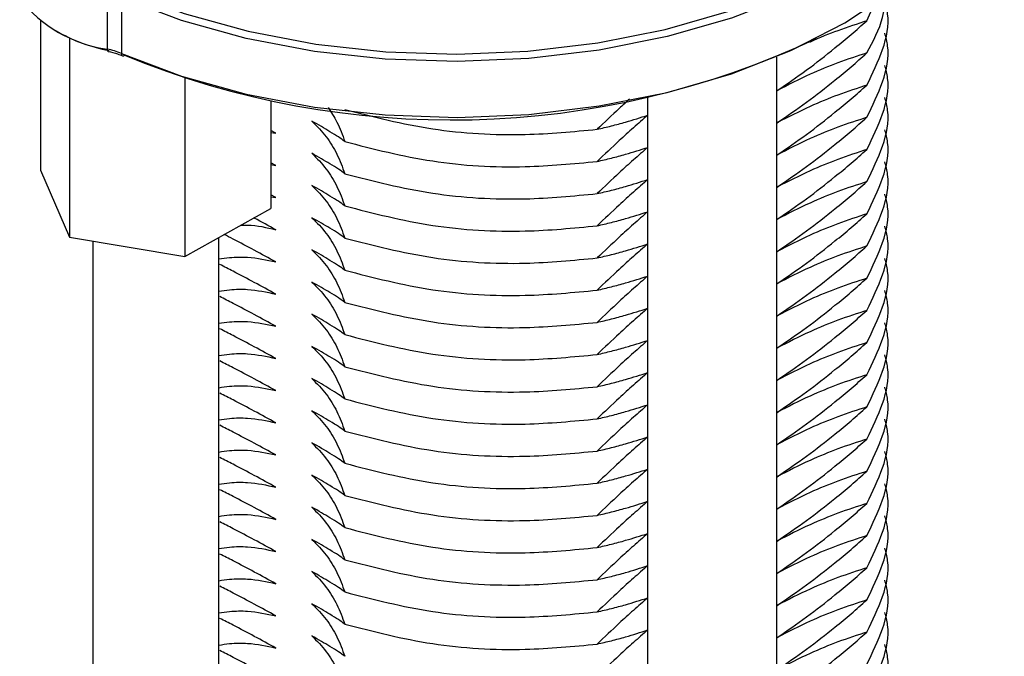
# Model space of a CAD drawing. Header units: millimetres. Extents: x 5 to 273, y 7 to 200.
# Tile 30 of 34: x 208.17 to 215.67, y 120.34 to 125.19. Entities that reach past the tile are written whole.
import ezdxf

# ---------------------------------------------------------------- set-up
doc = ezdxf.new("R2010")
doc.units = ezdxf.units.MM

msp = doc.modelspace()

# ---------------------------------------------------------------- linework, layer by layer
at = {"color": 7, "linetype": 'Continuous', "lineweight": 25}
for p, q in [((208.8414, 124.9625), (208.8414, 125.3871)), ((208.9479, 125.3541), (208.9479, 124.9295)), ((214.6266, 125.178), (214.689, 125.3205)), ((208.3332, 125.1773), (208.3332, 124.0406)), ((208.5534, 125.0478), (208.5534, 123.5295)), ((213.9407, 117.4565), (213.9407, 124.9012)), ((209.4301, 124.7424), (209.4301, 123.3841)), ((210.0867, 124.5701), (210.0867, 123.7497)), ((212.9575, 117.0443), (212.9575, 124.5911)), ((210.1243, 124.3215), (210.0867, 124.3419)), ((210.0867, 124.3278), (210.1243, 124.3215)), ((208.3332, 124.0406), (208.5534, 123.5295)), ((210.1243, 124.0766), (210.0867, 124.097)), ((210.0867, 124.0828), (210.1243, 124.0766)), ((210.1243, 123.8316), (210.0867, 123.852)), ((210.0867, 123.8379), (210.1243, 123.8316)), ((209.4301, 123.3841), (210.0867, 123.7497)), ((208.5534, 123.5295), (209.4301, 123.3841)), ((209.6899, 118.065), (209.6899, 123.5288)), ((208.7299, 123.5002), (208.7299, 118.065))]:
    msp.add_line(p, q, dxfattribs=at)
at = {"color": 7, "linetype": 'Continuous', "lineweight": 25, "flags": 128}
for points in [[(215.6541, 127.5196), (215.6727, 127.2978), (215.6383, 126.9822), (215.5332, 126.672), (215.359, 126.3723), (215.1187, 126.0882), (214.8164, 125.8245), (214.4573, 125.5858), (214.0475, 125.3762), (213.5938, 125.199), (213.1041, 125.0575), (212.5867, 124.954), (212.0503, 124.8902), (211.5042, 124.8672), (210.9574, 124.8854), (210.4195, 124.9446), (209.8994, 125.0436), (209.4061, 125.1809), (208.9479, 125.3541)], [(208.9719, 125.4052), (209.4258, 125.2337), (209.9144, 125.0977), (210.4295, 124.9996), (210.9623, 124.941), (211.5039, 124.9229), (212.0448, 124.9457), (212.5761, 125.0089), (213.0886, 125.1114), (213.5736, 125.2516), (214.0229, 125.4271), (214.4289, 125.6348), (214.7846, 125.8712), (215.084, 126.1323), (215.322, 126.4137), (215.4945, 126.7106), (215.5986, 127.0179), (215.6327, 127.3304), (215.6231, 127.4872)], [(208.9479, 124.9295), (209.4061, 124.7563), (209.8994, 124.619), (210.4195, 124.52), (210.9574, 124.4608), (211.5042, 124.4426), (212.0503, 124.4656), (212.5867, 124.5294), (213.1041, 124.6329), (213.5938, 124.7744), (214.0475, 124.9516), (214.4573, 125.1612), (214.8164, 125.3999), (215.1187, 125.6636), (215.359, 125.9477), (215.5332, 126.2474), (215.6383, 126.5576), (215.6727, 126.8671)]]:
    msp.add_lwpolyline(points, dxfattribs=at)
at = {"color": 8, "linetype": 'Continuous', "lineweight": 25, "flags": 128}
msp.add_lwpolyline([(208.8467, 124.9451), (208.8454, 124.9458), (208.8437, 124.9481), (208.8425, 124.9517), (208.8417, 124.9566), (208.8414, 124.9625)], dxfattribs=at)
at = {"color": 7, "linetype": 'Continuous', "lineweight": 25}
for centre, radius, start, end in [((208.9758, 125.9665), 1.0129, 217.62489, 262.38048), ((209.0904, 126.2085), 1.2787, 239.76137, 259.38673), ((211.4626, 130.9672), 6.5443, 247.63073, 295.12884), ((208.7351, 124.4318), 0.5413, 66.84855, 78.66917), ((208.9606, 124.9266), 0.016, 253.23859, 314.97373)]:
    msp.add_arc(centre, radius, start, end, dxfattribs=at)
at = {"color": 8, "linetype": 'Continuous', "lineweight": 25}
msp.add_arc((208.9653, 124.9263), 0.0177, 169.66937, 238.14557, dxfattribs=at)
at = {"color": 7, "linetype": 'Continuous', "lineweight": 25}
for points, knots in [([(214.6266, 124.933), (214.6742, 125.0225), (214.7522, 125.1694), (214.7655, 125.3224), (214.7707, 125.3822)], [0, 0, 0, 0, 0.609509, 1, 1, 1, 1]), ([(214.6266, 124.688), (214.67, 124.7776), (214.756, 124.955), (214.8037, 125.1736), (214.7714, 125.2961), (214.763, 125.328)], [0, 0, 0, 0, 0.4296478, 0.8511836, 1, 1, 1, 1]), ([(213.9422, 124.6463), (214.0171, 124.6974), (214.165, 124.7983), (214.3523, 124.9452), (214.5054, 125.072), (214.5861, 125.1426), (214.6266, 125.178)], [0, 0, 0, 0, 0.324275, 0.640202, 0.820022, 1, 1, 1, 1]), ([(214.6266, 125.178), (214.5531, 125.1535), (214.4097, 125.1058), (214.2643, 125.0502), (214.1927, 125.0149), (214.1923, 125.0147)], [0, 0, 0, 0, 0.511178, 0.997141, 1, 1, 1, 1]), ([(214.6266, 124.4431), (214.67, 124.5326), (214.756, 124.71), (214.8037, 124.9287), (214.7714, 125.0511), (214.763, 125.0831)], [0, 0, 0, 0, 0.429648, 0.851184, 1, 1, 1, 1]), ([(208.8468, 124.9451), (208.8718, 124.9392), (208.9105, 124.93), (208.9441, 124.9162), (208.956, 124.9113)], [0, 0, 0, 0, 0.644644, 1, 1, 1, 1]), ([(214.6266, 124.933), (214.5531, 124.9089), (214.4098, 124.862), (214.1814, 124.7687), (214.0261, 124.6893), (213.9422, 124.6463)], [0, 0, 0, 0, 0.325926, 0.635775, 1, 1, 1, 1]), ([(213.9422, 124.4014), (214.0171, 124.4525), (214.165, 124.5534), (214.3523, 124.7002), (214.5054, 124.8271), (214.5861, 124.8977), (214.6266, 124.933)], [0, 0, 0, 0, 0.324275, 0.640202, 0.820022, 1, 1, 1, 1]), ([(214.6266, 124.1981), (214.67, 124.2877), (214.756, 124.4651), (214.8037, 124.6837), (214.7714, 124.8062), (214.763, 124.8381)], [0, 0, 0, 0, 0.429648, 0.851184, 1, 1, 1, 1]), ([(214.6266, 124.688), (214.5531, 124.664), (214.4098, 124.6171), (214.1814, 124.5238), (214.0261, 124.4443), (213.9422, 124.4014)], [0, 0, 0, 0, 0.325926, 0.635775, 1, 1, 1, 1]), ([(213.9422, 124.1564), (214.0171, 124.2075), (214.165, 124.3084), (214.3523, 124.4553), (214.5054, 124.5821), (214.5861, 124.6527), (214.6266, 124.688)], [0, 0, 0, 0, 0.324275, 0.640202, 0.820022, 1, 1, 1, 1]), ([(212.8187, 124.5817), (212.7923, 124.558), (212.7094, 124.4832), (212.6275, 124.405), (212.5716, 124.3516)], [0, 0, 0, 0, 0.3176609, 1, 1, 1, 1]), ([(214.6266, 123.9532), (214.67, 124.0427), (214.756, 124.2201), (214.8037, 124.4388), (214.7714, 124.5612), (214.763, 124.5931)], [0, 0, 0, 0, 0.4296478, 0.8511836, 1, 1, 1, 1]), ([(210.5217, 124.5172), (210.5456, 124.4814), (210.5984, 124.4019), (210.6315, 124.3094), (210.6497, 124.2586)], [0, 0, 0, 0, 0.450913, 1, 1, 1, 1]), ([(210.6497, 124.5036), (210.8685, 124.4471), (211.3023, 124.3352), (211.9727, 124.2949), (212.3897, 124.3344), (212.5716, 124.3516)], [0, 0, 0, 0, 0.364556, 0.722843, 1, 1, 1, 1]), ([(210.6497, 124.2586), (210.6344, 124.2698), (210.6038, 124.2922), (210.5266, 124.3406), (210.4478, 124.3857), (210.399, 124.4137)], [0, 0, 0, 0, 0.275242, 0.55056, 1, 1, 1, 1]), ([(210.399, 124.4137), (210.4372, 124.3752), (210.5109, 124.3009), (210.594, 124.1636), (210.631, 124.064), (210.6497, 124.0137)], [0, 0, 0, 0, 0.3469589, 0.6701986, 1, 1, 1, 1]), ([(212.9572, 124.459), (212.9208, 124.4273), (212.8479, 124.364), (212.7192, 124.2471), (212.6275, 124.1599), (212.5716, 124.1067)], [0, 0, 0, 0, 0.2805333, 0.5610619, 1, 1, 1, 1]), ([(212.5716, 124.3516), (212.6076, 124.3601), (212.6796, 124.3769), (212.8079, 124.4112), (212.9009, 124.441), (212.9572, 124.459)], [0, 0, 0, 0, 0.282862, 0.565729, 1, 1, 1, 1]), ([(214.6266, 124.4431), (214.5531, 124.419), (214.4098, 124.3721), (214.1814, 124.2788), (214.0261, 124.1994), (213.9422, 124.1564)], [0, 0, 0, 0, 0.325926, 0.635775, 1, 1, 1, 1]), ([(213.9422, 123.9115), (214.0171, 123.9626), (214.165, 124.0635), (214.3523, 124.2103), (214.5054, 124.3371), (214.5861, 124.4078), (214.6266, 124.4431)], [0, 0, 0, 0, 0.324275, 0.640202, 0.820022, 1, 1, 1, 1]), ([(214.6266, 123.7082), (214.67, 123.7977), (214.756, 123.9751), (214.8037, 124.1938), (214.7714, 124.3162), (214.763, 124.3482)], [0, 0, 0, 0, 0.429648, 0.851184, 1, 1, 1, 1]), ([(210.6497, 124.2586), (210.8685, 124.2022), (211.3023, 124.0902), (211.9727, 124.05), (212.3897, 124.0895), (212.5716, 124.1067)], [0, 0, 0, 0, 0.364556, 0.722843, 1, 1, 1, 1]), ([(212.9572, 124.2141), (212.9208, 124.1824), (212.8479, 124.119), (212.7192, 124.0022), (212.6275, 123.9149), (212.5716, 123.8617)], [0, 0, 0, 0, 0.280533, 0.561062, 1, 1, 1, 1]), ([(212.5716, 124.1067), (212.6076, 124.1151), (212.6796, 124.1319), (212.8079, 124.1662), (212.9009, 124.196), (212.9572, 124.2141)], [0, 0, 0, 0, 0.282862, 0.565729, 1, 1, 1, 1]), ([(214.6266, 124.1981), (214.5531, 124.1741), (214.4098, 124.1271), (214.1814, 124.0339), (214.0261, 123.9544), (213.9422, 123.9115)], [0, 0, 0, 0, 0.325926, 0.635775, 1, 1, 1, 1]), ([(213.9422, 123.6665), (214.0171, 123.7176), (214.165, 123.8185), (214.3523, 123.9653), (214.5054, 124.0922), (214.5861, 124.1628), (214.6266, 124.1981)], [0, 0, 0, 0, 0.324275, 0.640202, 0.820022, 1, 1, 1, 1]), ([(210.6497, 124.0137), (210.6344, 124.0248), (210.6038, 124.0472), (210.5266, 124.0956), (210.4478, 124.1408), (210.399, 124.1688)], [0, 0, 0, 0, 0.275242, 0.55056, 1, 1, 1, 1]), ([(210.399, 124.1688), (210.4372, 124.1303), (210.5109, 124.056), (210.594, 123.9187), (210.631, 123.819), (210.6497, 123.7687)], [0, 0, 0, 0, 0.346959, 0.670199, 1, 1, 1, 1]), ([(214.6266, 123.4632), (214.67, 123.5528), (214.756, 123.7302), (214.8037, 123.9488), (214.7714, 124.0713), (214.763, 124.1032)], [0, 0, 0, 0, 0.4296478, 0.8511836, 1, 1, 1, 1]), ([(210.6497, 124.0137), (210.8685, 123.9572), (211.3023, 123.8453), (211.9727, 123.805), (212.3897, 123.8445), (212.5716, 123.8617)], [0, 0, 0, 0, 0.364556, 0.722843, 1, 1, 1, 1]), ([(212.9572, 123.9691), (212.9208, 123.9374), (212.8479, 123.8741), (212.7192, 123.7572), (212.6275, 123.67), (212.5716, 123.6168)], [0, 0, 0, 0, 0.280533, 0.561062, 1, 1, 1, 1]), ([(212.5716, 123.8617), (212.6076, 123.8701), (212.6796, 123.887), (212.8079, 123.9212), (212.9009, 123.951), (212.9572, 123.9691)], [0, 0, 0, 0, 0.282862, 0.565729, 1, 1, 1, 1]), ([(210.6497, 123.7687), (210.6344, 123.7799), (210.6038, 123.8023), (210.5266, 123.8507), (210.4478, 123.8958), (210.399, 123.9238)], [0, 0, 0, 0, 0.275242, 0.55056, 1, 1, 1, 1]), ([(210.399, 123.9238), (210.4372, 123.8853), (210.5109, 123.811), (210.594, 123.6737), (210.631, 123.5741), (210.6497, 123.5237)], [0, 0, 0, 0, 0.346959, 0.670199, 1, 1, 1, 1]), ([(214.6266, 123.9532), (214.5531, 123.9291), (214.4098, 123.8822), (214.1814, 123.7889), (214.0261, 123.7094), (213.9422, 123.6665)], [0, 0, 0, 0, 0.325926, 0.635775, 1, 1, 1, 1]), ([(213.9422, 123.4215), (214.0171, 123.4726), (214.165, 123.5735), (214.3523, 123.7204), (214.5054, 123.8472), (214.5861, 123.9178), (214.6266, 123.9532)], [0, 0, 0, 0, 0.324275, 0.640202, 0.820022, 1, 1, 1, 1]), ([(214.6266, 123.2183), (214.67, 123.3078), (214.756, 123.4852), (214.8037, 123.7039), (214.7714, 123.8263), (214.763, 123.8582)], [0, 0, 0, 0, 0.429648, 0.851184, 1, 1, 1, 1]), ([(210.6497, 123.7687), (210.8685, 123.7122), (211.3023, 123.6003), (211.9727, 123.5601), (212.3897, 123.5995), (212.5716, 123.6168)], [0, 0, 0, 0, 0.364556, 0.722843, 1, 1, 1, 1]), ([(210.1243, 123.5866), (210.0711, 123.6159), (210.0168, 123.6457), (209.9581, 123.6768), (209.9569, 123.6774)], [0, 0, 0, 0, 0.979895, 1, 1, 1, 1]), ([(210.6497, 123.5237), (210.6344, 123.5349), (210.6038, 123.5573), (210.5266, 123.6057), (210.4478, 123.6508), (210.399, 123.6788)], [0, 0, 0, 0, 0.275242, 0.55056, 1, 1, 1, 1]), ([(210.399, 123.6788), (210.4372, 123.6404), (210.5109, 123.566), (210.594, 123.4288), (210.631, 123.3291), (210.6497, 123.2788)], [0, 0, 0, 0, 0.346959, 0.670199, 1, 1, 1, 1]), ([(212.9572, 123.7241), (212.9208, 123.6925), (212.8479, 123.6291), (212.7192, 123.5122), (212.6275, 123.425), (212.5716, 123.3718)], [0, 0, 0, 0, 0.280533, 0.561062, 1, 1, 1, 1]), ([(212.5716, 123.6168), (212.6076, 123.6252), (212.6796, 123.642), (212.8079, 123.6763), (212.9009, 123.7061), (212.9572, 123.7241)], [0, 0, 0, 0, 0.2828625, 0.5657289, 1, 1, 1, 1]), ([(214.6266, 123.7082), (214.5531, 123.6841), (214.4098, 123.6372), (214.1814, 123.5439), (214.0261, 123.4645), (213.9422, 123.4215)], [0, 0, 0, 0, 0.325926, 0.635775, 1, 1, 1, 1]), ([(213.9422, 123.1766), (214.0171, 123.2277), (214.165, 123.3286), (214.3523, 123.4754), (214.5054, 123.6023), (214.5861, 123.6729), (214.6266, 123.7082)], [0, 0, 0, 0, 0.324275, 0.640202, 0.820022, 1, 1, 1, 1]), ([(209.8564, 123.6214), (209.8742, 123.622), (209.9675, 123.6252), (210.0542, 123.6039), (210.1243, 123.5866)], [0, 0, 0, 0, 0.191231, 1, 1, 1, 1]), ([(214.6266, 122.9733), (214.67, 123.0628), (214.756, 123.2403), (214.8037, 123.4589), (214.7714, 123.5813), (214.763, 123.6133)], [0, 0, 0, 0, 0.429648, 0.851184, 1, 1, 1, 1]), ([(210.1243, 123.3417), (210.0703, 123.3711), (209.9661, 123.4278), (209.8317, 123.4995), (209.7532, 123.5393), (209.73, 123.5511)], [0, 0, 0, 0, 0.4303847, 0.8313471, 1, 1, 1, 1]), ([(210.6497, 123.5237), (210.8685, 123.4673), (211.3023, 123.3554), (211.9727, 123.3151), (212.3897, 123.3546), (212.5716, 123.3718)], [0, 0, 0, 0, 0.364556, 0.722843, 1, 1, 1, 1]), ([(212.9572, 123.4792), (212.9208, 123.4475), (212.8479, 123.3842), (212.7192, 123.2673), (212.6275, 123.18), (212.5716, 123.1268)], [0, 0, 0, 0, 0.280533, 0.561062, 1, 1, 1, 1]), ([(212.5716, 123.3718), (212.6076, 123.3802), (212.6796, 123.397), (212.8079, 123.4313), (212.9009, 123.4611), (212.9572, 123.4792)], [0, 0, 0, 0, 0.282862, 0.565729, 1, 1, 1, 1]), ([(214.6266, 123.4632), (214.5531, 123.4392), (214.4098, 123.3923), (214.1814, 123.299), (214.0261, 123.2195), (213.9422, 123.1766)], [0, 0, 0, 0, 0.325926, 0.635775, 1, 1, 1, 1]), ([(213.9422, 122.9316), (214.0171, 122.9827), (214.165, 123.0836), (214.3523, 123.2304), (214.5054, 123.3573), (214.5861, 123.4279), (214.6266, 123.4632)], [0, 0, 0, 0, 0.324275, 0.640202, 0.820022, 1, 1, 1, 1]), ([(209.6899, 123.3644), (209.7172, 123.3684), (209.7915, 123.3792), (209.94, 123.3817), (210.0538, 123.357), (210.1243, 123.3417)], [0, 0, 0, 0, 0.180586, 0.491862, 1, 1, 1, 1]), ([(210.6497, 123.2788), (210.6344, 123.29), (210.6038, 123.3123), (210.5266, 123.3607), (210.4478, 123.4059), (210.399, 123.4339)], [0, 0, 0, 0, 0.275242, 0.55056, 1, 1, 1, 1]), ([(210.399, 123.4339), (210.4372, 123.3954), (210.5109, 123.3211), (210.594, 123.1838), (210.631, 123.0841), (210.6497, 123.0338)], [0, 0, 0, 0, 0.346959, 0.670199, 1, 1, 1, 1]), ([(214.6266, 122.7283), (214.67, 122.8179), (214.756, 122.9953), (214.8037, 123.2139), (214.7714, 123.3364), (214.763, 123.3683)], [0, 0, 0, 0, 0.429648, 0.851184, 1, 1, 1, 1]), ([(210.1243, 123.0967), (210.0703, 123.1261), (209.9662, 123.1828), (209.821, 123.2601), (209.7317, 123.3053), (209.6976, 123.3226)], [0, 0, 0, 0, 0.399076, 0.770871, 1, 1, 1, 1]), ([(210.6497, 123.2788), (210.8685, 123.2223), (211.3023, 123.1104), (211.9727, 123.0701), (212.3897, 123.1096), (212.5716, 123.1268)], [0, 0, 0, 0, 0.364556, 0.722843, 1, 1, 1, 1]), ([(212.9572, 123.2342), (212.9208, 123.2025), (212.8479, 123.1392), (212.7192, 123.0223), (212.6275, 122.9351), (212.5716, 122.8819)], [0, 0, 0, 0, 0.280533, 0.561062, 1, 1, 1, 1]), ([(212.5716, 123.1268), (212.6076, 123.1353), (212.6796, 123.1521), (212.8079, 123.1863), (212.9009, 123.2162), (212.9572, 123.2342)], [0, 0, 0, 0, 0.2828625, 0.5657289, 1, 1, 1, 1]), ([(214.6266, 123.2183), (214.5531, 123.1942), (214.4098, 123.1473), (214.1814, 123.054), (214.0261, 122.9745), (213.9422, 122.9316)], [0, 0, 0, 0, 0.325926, 0.635775, 1, 1, 1, 1]), ([(213.9422, 122.6866), (214.0171, 122.7377), (214.165, 122.8386), (214.3523, 122.9855), (214.5054, 123.1123), (214.5861, 123.1829), (214.6266, 123.2183)], [0, 0, 0, 0, 0.324275, 0.640202, 0.820022, 1, 1, 1, 1]), ([(210.6497, 123.0338), (210.6344, 123.045), (210.6038, 123.0674), (210.5266, 123.1158), (210.4478, 123.1609), (210.399, 123.1889)], [0, 0, 0, 0, 0.275242, 0.55056, 1, 1, 1, 1]), ([(210.399, 123.1889), (210.4372, 123.1504), (210.5109, 123.0761), (210.594, 122.9388), (210.631, 122.8392), (210.6497, 122.7888)], [0, 0, 0, 0, 0.346959, 0.670199, 1, 1, 1, 1]), ([(209.6899, 123.1194), (209.7172, 123.1234), (209.7915, 123.1343), (209.94, 123.1368), (210.0538, 123.1121), (210.1243, 123.0967)], [0, 0, 0, 0, 0.180586, 0.491862, 1, 1, 1, 1]), ([(210.1243, 122.8518), (210.0703, 122.8811), (209.9662, 122.9379), (209.821, 123.0151), (209.7317, 123.0604), (209.6976, 123.0776)], [0, 0, 0, 0, 0.399076, 0.770871, 1, 1, 1, 1]), ([(214.6266, 122.4834), (214.67, 122.5729), (214.756, 122.7503), (214.8037, 122.969), (214.7714, 123.0914), (214.763, 123.1234)], [0, 0, 0, 0, 0.429648, 0.851184, 1, 1, 1, 1]), ([(210.6497, 123.0338), (210.8685, 122.9774), (211.3023, 122.8654), (211.9727, 122.8252), (212.3897, 122.8647), (212.5716, 122.8819)], [0, 0, 0, 0, 0.364556, 0.722843, 1, 1, 1, 1]), ([(212.9572, 122.9892), (212.9208, 122.9576), (212.8479, 122.8942), (212.7192, 122.7773), (212.6275, 122.6901), (212.5716, 122.6369)], [0, 0, 0, 0, 0.280533, 0.561062, 1, 1, 1, 1]), ([(212.5716, 122.8819), (212.6076, 122.8903), (212.6796, 122.9071), (212.8079, 122.9414), (212.9009, 122.9712), (212.9572, 122.9892)], [0, 0, 0, 0, 0.282862, 0.565729, 1, 1, 1, 1]), ([(210.6497, 122.7888), (210.6344, 122.8), (210.6038, 122.8224), (210.5266, 122.8708), (210.4478, 122.916), (210.399, 122.944)], [0, 0, 0, 0, 0.275242, 0.55056, 1, 1, 1, 1]), ([(210.399, 122.944), (210.4372, 122.9055), (210.5109, 122.8311), (210.594, 122.6939), (210.631, 122.5942), (210.6497, 122.5439)], [0, 0, 0, 0, 0.3469589, 0.6701986, 1, 1, 1, 1]), ([(214.6266, 122.9733), (214.5531, 122.9493), (214.4098, 122.9023), (214.1814, 122.809), (214.0261, 122.7296), (213.9422, 122.6866)], [0, 0, 0, 0, 0.325926, 0.635775, 1, 1, 1, 1]), ([(213.9422, 122.4417), (214.0171, 122.4928), (214.165, 122.5937), (214.3523, 122.7405), (214.5054, 122.8674), (214.5861, 122.938), (214.6266, 122.9733)], [0, 0, 0, 0, 0.324275, 0.640202, 0.820022, 1, 1, 1, 1]), ([(209.6899, 122.8744), (209.7172, 122.8784), (209.7915, 122.8893), (209.94, 122.8918), (210.0538, 122.8671), (210.1243, 122.8518)], [0, 0, 0, 0, 0.180586, 0.491862, 1, 1, 1, 1]), ([(214.6266, 122.2384), (214.67, 122.328), (214.756, 122.5054), (214.8037, 122.724), (214.7714, 122.8465), (214.763, 122.8784)], [0, 0, 0, 0, 0.429648, 0.851184, 1, 1, 1, 1]), ([(210.1243, 122.6068), (210.0703, 122.6362), (209.9662, 122.6929), (209.821, 122.7702), (209.7317, 122.8154), (209.6976, 122.8327)], [0, 0, 0, 0, 0.399076, 0.770871, 1, 1, 1, 1]), ([(210.6497, 122.7888), (210.8685, 122.7324), (211.3023, 122.6205), (211.9727, 122.5802), (212.3897, 122.6197), (212.5716, 122.6369)], [0, 0, 0, 0, 0.364556, 0.722843, 1, 1, 1, 1]), ([(210.6497, 122.5439), (210.6344, 122.5551), (210.6038, 122.5775), (210.5266, 122.6259), (210.4478, 122.671), (210.399, 122.699)], [0, 0, 0, 0, 0.275242, 0.55056, 1, 1, 1, 1]), ([(210.399, 122.699), (210.4372, 122.6605), (210.5109, 122.5862), (210.594, 122.4489), (210.631, 122.3492), (210.6497, 122.2989)], [0, 0, 0, 0, 0.346959, 0.670199, 1, 1, 1, 1]), ([(212.9572, 122.7443), (212.9208, 122.7126), (212.8479, 122.6493), (212.7192, 122.5324), (212.6275, 122.4452), (212.5716, 122.392)], [0, 0, 0, 0, 0.2805333, 0.5610619, 1, 1, 1, 1]), ([(212.5716, 122.6369), (212.6076, 122.6453), (212.6796, 122.6622), (212.8079, 122.6964), (212.9009, 122.7262), (212.9572, 122.7443)], [0, 0, 0, 0, 0.282862, 0.565729, 1, 1, 1, 1]), ([(214.6266, 122.7283), (214.5531, 122.7043), (214.4098, 122.6574), (214.1814, 122.5641), (214.0261, 122.4846), (213.9422, 122.4417)], [0, 0, 0, 0, 0.325926, 0.635775, 1, 1, 1, 1]), ([(213.9422, 122.1967), (214.0171, 122.2478), (214.165, 122.3487), (214.3523, 122.4956), (214.5054, 122.6224), (214.5861, 122.693), (214.6266, 122.7283)], [0, 0, 0, 0, 0.324275, 0.640202, 0.820022, 1, 1, 1, 1]), ([(209.6899, 122.6295), (209.7172, 122.6335), (209.7915, 122.6444), (209.94, 122.6469), (210.0538, 122.6221), (210.1243, 122.6068)], [0, 0, 0, 0, 0.180586, 0.491862, 1, 1, 1, 1]), ([(214.6266, 121.9935), (214.67, 122.083), (214.756, 122.2604), (214.8037, 122.4791), (214.7714, 122.6015), (214.763, 122.6334)], [0, 0, 0, 0, 0.4296478, 0.8511836, 1, 1, 1, 1]), ([(210.1243, 122.3618), (210.0703, 122.3912), (209.9662, 122.448), (209.821, 122.5252), (209.7317, 122.5705), (209.6976, 122.5877)], [0, 0, 0, 0, 0.399076, 0.770871, 1, 1, 1, 1]), ([(210.6497, 122.5439), (210.8685, 122.4874), (211.3023, 122.3755), (211.9727, 122.3352), (212.3897, 122.3747), (212.5716, 122.392)], [0, 0, 0, 0, 0.3645556, 0.7228432, 1, 1, 1, 1]), ([(212.9572, 122.4993), (212.9208, 122.4677), (212.8479, 122.4043), (212.7192, 122.2874), (212.6275, 122.2002), (212.5716, 122.147)], [0, 0, 0, 0, 0.280533, 0.561062, 1, 1, 1, 1]), ([(212.5716, 122.392), (212.6076, 122.4004), (212.6796, 122.4172), (212.8079, 122.4515), (212.9009, 122.4813), (212.9572, 122.4993)], [0, 0, 0, 0, 0.282862, 0.565729, 1, 1, 1, 1]), ([(214.6266, 122.4834), (214.5531, 122.4593), (214.4098, 122.4124), (214.1814, 122.3191), (214.0261, 122.2397), (213.9422, 122.1967)], [0, 0, 0, 0, 0.325926, 0.635775, 1, 1, 1, 1]), ([(213.9422, 121.9518), (214.0171, 122.0029), (214.165, 122.1038), (214.3523, 122.2506), (214.5054, 122.3775), (214.5861, 122.4481), (214.6266, 122.4834)], [0, 0, 0, 0, 0.324275, 0.640202, 0.820022, 1, 1, 1, 1]), ([(209.6899, 122.3845), (209.7172, 122.3885), (209.7915, 122.3994), (209.94, 122.4019), (210.0538, 122.3772), (210.1243, 122.3618)], [0, 0, 0, 0, 0.180586, 0.491862, 1, 1, 1, 1]), ([(210.6497, 122.2989), (210.6344, 122.3101), (210.6038, 122.3325), (210.5266, 122.3809), (210.4478, 122.426), (210.399, 122.454)], [0, 0, 0, 0, 0.275242, 0.55056, 1, 1, 1, 1]), ([(210.399, 122.454), (210.4372, 122.4156), (210.5109, 122.3412), (210.594, 122.2039), (210.631, 122.1043), (210.6497, 122.054)], [0, 0, 0, 0, 0.346959, 0.670199, 1, 1, 1, 1]), ([(214.6266, 121.7485), (214.67, 121.838), (214.756, 122.0154), (214.8037, 122.2341), (214.7714, 122.3565), (214.763, 122.3885)], [0, 0, 0, 0, 0.429648, 0.851184, 1, 1, 1, 1]), ([(210.1243, 122.1169), (210.0703, 122.1462), (209.9662, 122.203), (209.821, 122.2802), (209.7317, 122.3255), (209.6976, 122.3427)], [0, 0, 0, 0, 0.3990765, 0.7708709, 1, 1, 1, 1]), ([(210.6497, 122.2989), (210.8685, 122.2425), (211.3023, 122.1306), (211.9727, 122.0903), (212.3897, 122.1298), (212.5716, 122.147)], [0, 0, 0, 0, 0.364556, 0.722843, 1, 1, 1, 1]), ([(212.9572, 122.2544), (212.9208, 122.2227), (212.8479, 122.1593), (212.7192, 122.0425), (212.6275, 121.9552), (212.5716, 121.902)], [0, 0, 0, 0, 0.280533, 0.561062, 1, 1, 1, 1]), ([(212.5716, 122.147), (212.6076, 122.1554), (212.6796, 122.1722), (212.8079, 122.2065), (212.9009, 122.2363), (212.9572, 122.2544)], [0, 0, 0, 0, 0.282862, 0.565729, 1, 1, 1, 1]), ([(214.6266, 122.2384), (214.5531, 122.2144), (214.4098, 122.1674), (214.1814, 122.0742), (214.0261, 121.9947), (213.9422, 121.9518)], [0, 0, 0, 0, 0.325926, 0.635775, 1, 1, 1, 1]), ([(213.9422, 121.7068), (214.0171, 121.7579), (214.165, 121.8588), (214.3523, 122.0056), (214.5054, 122.1325), (214.5861, 122.2031), (214.6266, 122.2384)], [0, 0, 0, 0, 0.324275, 0.640202, 0.820022, 1, 1, 1, 1]), ([(210.6497, 122.054), (210.6344, 122.0651), (210.6038, 122.0875), (210.5266, 122.1359), (210.4478, 122.1811), (210.399, 122.2091)], [0, 0, 0, 0, 0.275242, 0.55056, 1, 1, 1, 1]), ([(210.399, 122.2091), (210.4372, 122.1706), (210.5109, 122.0963), (210.594, 121.959), (210.631, 121.8593), (210.6497, 121.809)], [0, 0, 0, 0, 0.346959, 0.670199, 1, 1, 1, 1]), ([(209.6899, 122.1395), (209.7172, 122.1435), (209.7915, 122.1544), (209.94, 122.1569), (210.0538, 122.1322), (210.1243, 122.1169)], [0, 0, 0, 0, 0.180586, 0.491862, 1, 1, 1, 1]), ([(210.1243, 121.8719), (210.0703, 121.9013), (209.9662, 121.958), (209.821, 122.0353), (209.7317, 122.0805), (209.6976, 122.0978)], [0, 0, 0, 0, 0.399076, 0.770871, 1, 1, 1, 1]), ([(214.6266, 121.5035), (214.67, 121.5931), (214.756, 121.7705), (214.8037, 121.9891), (214.7714, 122.1116), (214.763, 122.1435)], [0, 0, 0, 0, 0.429648, 0.851184, 1, 1, 1, 1]), ([(210.6497, 122.054), (210.8685, 121.9975), (211.3023, 121.8856), (211.9727, 121.8453), (212.3897, 121.8848), (212.5716, 121.902)], [0, 0, 0, 0, 0.364556, 0.722843, 1, 1, 1, 1]), ([(210.6497, 121.809), (210.6344, 121.8202), (210.6038, 121.8426), (210.5266, 121.891), (210.4478, 121.9361), (210.399, 121.9641)], [0, 0, 0, 0, 0.275242, 0.55056, 1, 1, 1, 1]), ([(210.399, 121.9641), (210.4372, 121.9256), (210.5109, 121.8513), (210.594, 121.714), (210.631, 121.6144), (210.6497, 121.564)], [0, 0, 0, 0, 0.346959, 0.670199, 1, 1, 1, 1]), ([(212.9572, 122.0094), (212.9208, 121.9777), (212.8479, 121.9144), (212.7192, 121.7975), (212.6275, 121.7103), (212.5716, 121.6571)], [0, 0, 0, 0, 0.280533, 0.561062, 1, 1, 1, 1]), ([(212.5716, 121.902), (212.6076, 121.9104), (212.6796, 121.9273), (212.8079, 121.9615), (212.9009, 121.9913), (212.9572, 122.0094)], [0, 0, 0, 0, 0.282862, 0.565729, 1, 1, 1, 1]), ([(214.6266, 121.9935), (214.5531, 121.9694), (214.4098, 121.9225), (214.1814, 121.8292), (214.0261, 121.7497), (213.9422, 121.7068)], [0, 0, 0, 0, 0.325926, 0.635775, 1, 1, 1, 1]), ([(213.9422, 121.4618), (214.0171, 121.5129), (214.165, 121.6138), (214.3523, 121.7607), (214.5054, 121.8875), (214.5861, 121.9581), (214.6266, 121.9935)], [0, 0, 0, 0, 0.324275, 0.640202, 0.820022, 1, 1, 1, 1]), ([(209.6899, 121.8946), (209.7172, 121.8986), (209.7915, 121.9095), (209.94, 121.912), (210.0538, 121.8872), (210.1243, 121.8719)], [0, 0, 0, 0, 0.180586, 0.491862, 1, 1, 1, 1]), ([(214.6266, 121.2586), (214.67, 121.3481), (214.756, 121.5255), (214.8037, 121.7442), (214.7714, 121.8666), (214.763, 121.8986)], [0, 0, 0, 0, 0.429648, 0.851184, 1, 1, 1, 1]), ([(210.1243, 121.6269), (210.0703, 121.6563), (209.9662, 121.7131), (209.821, 121.7903), (209.7317, 121.8356), (209.6976, 121.8528)], [0, 0, 0, 0, 0.399076, 0.770871, 1, 1, 1, 1]), ([(210.6497, 121.809), (210.8685, 121.7525), (211.3023, 121.6406), (211.9727, 121.6004), (212.3897, 121.6398), (212.5716, 121.6571)], [0, 0, 0, 0, 0.3645556, 0.7228432, 1, 1, 1, 1]), ([(210.6497, 121.564), (210.6344, 121.5752), (210.6038, 121.5976), (210.5266, 121.646), (210.4478, 121.6911), (210.399, 121.7191)], [0, 0, 0, 0, 0.275242, 0.55056, 1, 1, 1, 1]), ([(210.399, 121.7191), (210.4372, 121.6807), (210.5109, 121.6063), (210.594, 121.4691), (210.631, 121.3694), (210.6497, 121.3191)], [0, 0, 0, 0, 0.346959, 0.670199, 1, 1, 1, 1]), ([(212.9572, 121.7644), (212.9208, 121.7328), (212.8479, 121.6694), (212.7192, 121.5525), (212.6275, 121.4653), (212.5716, 121.4121)], [0, 0, 0, 0, 0.280533, 0.561062, 1, 1, 1, 1]), ([(212.5716, 121.6571), (212.6076, 121.6655), (212.6796, 121.6823), (212.8079, 121.7166), (212.9009, 121.7464), (212.9572, 121.7644)], [0, 0, 0, 0, 0.282862, 0.565729, 1, 1, 1, 1]), ([(214.6266, 121.7485), (214.5531, 121.7244), (214.4098, 121.6775), (214.1814, 121.5842), (214.0261, 121.5048), (213.9422, 121.4618)], [0, 0, 0, 0, 0.325926, 0.635775, 1, 1, 1, 1]), ([(213.9422, 121.2169), (214.0171, 121.268), (214.165, 121.3689), (214.3523, 121.5157), (214.5054, 121.6426), (214.5861, 121.7132), (214.6266, 121.7485)], [0, 0, 0, 0, 0.324275, 0.640202, 0.820022, 1, 1, 1, 1]), ([(209.6899, 121.6496), (209.7172, 121.6536), (209.7915, 121.6645), (209.94, 121.667), (210.0538, 121.6423), (210.1243, 121.6269)], [0, 0, 0, 0, 0.180586, 0.491862, 1, 1, 1, 1]), ([(214.6266, 121.0136), (214.67, 121.1032), (214.756, 121.2806), (214.8037, 121.4992), (214.7714, 121.6216), (214.763, 121.6536)], [0, 0, 0, 0, 0.429648, 0.851184, 1, 1, 1, 1]), ([(210.1243, 121.382), (210.0703, 121.4114), (209.9662, 121.4681), (209.821, 121.5454), (209.7317, 121.5906), (209.6976, 121.6079)], [0, 0, 0, 0, 0.399076, 0.770871, 1, 1, 1, 1]), ([(210.6497, 121.564), (210.8685, 121.5076), (211.3023, 121.3957), (211.9727, 121.3554), (212.3897, 121.3949), (212.5716, 121.4121)], [0, 0, 0, 0, 0.364556, 0.722843, 1, 1, 1, 1]), ([(212.9572, 121.5195), (212.9208, 121.4878), (212.8479, 121.4245), (212.7192, 121.3076), (212.6275, 121.2204), (212.5716, 121.1671)], [0, 0, 0, 0, 0.280533, 0.561062, 1, 1, 1, 1]), ([(212.5716, 121.4121), (212.6076, 121.4205), (212.6796, 121.4373), (212.8079, 121.4716), (212.9009, 121.5014), (212.9572, 121.5195)], [0, 0, 0, 0, 0.282862, 0.565729, 1, 1, 1, 1]), ([(214.6266, 121.5035), (214.5531, 121.4795), (214.4098, 121.4326), (214.1814, 121.3393), (214.0261, 121.2598), (213.9422, 121.2169)], [0, 0, 0, 0, 0.325926, 0.635775, 1, 1, 1, 1]), ([(213.9422, 120.9719), (214.0171, 121.023), (214.165, 121.1239), (214.3523, 121.2708), (214.5054, 121.3976), (214.5861, 121.4682), (214.6266, 121.5035)], [0, 0, 0, 0, 0.324275, 0.640202, 0.820022, 1, 1, 1, 1]), ([(209.6899, 121.4047), (209.7172, 121.4087), (209.7915, 121.4195), (209.94, 121.422), (210.0538, 121.3973), (210.1243, 121.382)], [0, 0, 0, 0, 0.180586, 0.491862, 1, 1, 1, 1]), ([(210.6497, 121.3191), (210.6344, 121.3303), (210.6038, 121.3526), (210.5266, 121.401), (210.4478, 121.4462), (210.399, 121.4742)], [0, 0, 0, 0, 0.275242, 0.55056, 1, 1, 1, 1]), ([(210.399, 121.4742), (210.4372, 121.4357), (210.5109, 121.3614), (210.594, 121.2241), (210.631, 121.1244), (210.6497, 121.0741)], [0, 0, 0, 0, 0.346959, 0.670199, 1, 1, 1, 1]), ([(210.1243, 121.137), (210.0703, 121.1664), (209.9662, 121.2231), (209.821, 121.3004), (209.7317, 121.3456), (209.6976, 121.3629)], [0, 0, 0, 0, 0.399076, 0.770871, 1, 1, 1, 1]), ([(214.6266, 120.7686), (214.67, 120.8582), (214.756, 121.0356), (214.8037, 121.2542), (214.7714, 121.3767), (214.763, 121.4086)], [0, 0, 0, 0, 0.429648, 0.851184, 1, 1, 1, 1]), ([(210.6497, 121.3191), (210.8685, 121.2626), (211.3023, 121.1507), (211.9727, 121.1104), (212.3897, 121.1499), (212.5716, 121.1671)], [0, 0, 0, 0, 0.364556, 0.722843, 1, 1, 1, 1]), ([(212.9572, 121.2745), (212.9208, 121.2428), (212.8479, 121.1795), (212.7192, 121.0626), (212.6275, 120.9754), (212.5716, 120.9222)], [0, 0, 0, 0, 0.280533, 0.561062, 1, 1, 1, 1]), ([(212.5716, 121.1671), (212.6076, 121.1756), (212.6796, 121.1924), (212.8079, 121.2266), (212.9009, 121.2565), (212.9572, 121.2745)], [0, 0, 0, 0, 0.282862, 0.565729, 1, 1, 1, 1]), ([(210.6497, 121.0741), (210.6344, 121.0853), (210.6038, 121.1077), (210.5266, 121.1561), (210.4478, 121.2012), (210.399, 121.2292)], [0, 0, 0, 0, 0.275242, 0.55056, 1, 1, 1, 1]), ([(210.399, 121.2292), (210.4372, 121.1907), (210.5109, 121.1164), (210.594, 120.9791), (210.631, 120.8795), (210.6497, 120.8291)], [0, 0, 0, 0, 0.346959, 0.670199, 1, 1, 1, 1]), ([(214.6266, 121.2586), (214.5531, 121.2345), (214.4098, 121.1876), (214.1814, 121.0943), (214.0261, 121.0148), (213.9422, 120.9719)], [0, 0, 0, 0, 0.325926, 0.635775, 1, 1, 1, 1]), ([(213.9422, 120.7269), (214.0171, 120.7781), (214.165, 120.8789), (214.3523, 121.0258), (214.5054, 121.1526), (214.5861, 121.2232), (214.6266, 121.2586)], [0, 0, 0, 0, 0.324275, 0.640202, 0.820022, 1, 1, 1, 1]), ([(209.6899, 121.1597), (209.7172, 121.1637), (209.7915, 121.1746), (209.94, 121.1771), (210.0538, 121.1524), (210.1243, 121.137)], [0, 0, 0, 0, 0.180586, 0.491862, 1, 1, 1, 1]), ([(210.1243, 120.8921), (210.0703, 120.9214), (209.9662, 120.9782), (209.821, 121.0554), (209.7317, 121.1007), (209.6976, 121.1179)], [0, 0, 0, 0, 0.399076, 0.770871, 1, 1, 1, 1]), ([(214.6266, 120.5237), (214.67, 120.6132), (214.756, 120.7906), (214.8037, 121.0093), (214.7714, 121.1317), (214.763, 121.1637)], [0, 0, 0, 0, 0.429648, 0.851184, 1, 1, 1, 1]), ([(210.6497, 121.0741), (210.8685, 121.0177), (211.3023, 120.9057), (211.9727, 120.8655), (212.3897, 120.905), (212.5716, 120.9222)], [0, 0, 0, 0, 0.3645556, 0.7228432, 1, 1, 1, 1]), ([(210.6497, 120.8291), (210.6344, 120.8403), (210.6038, 120.8627), (210.5266, 120.9111), (210.4478, 120.9563), (210.399, 120.9843)], [0, 0, 0, 0, 0.275242, 0.55056, 1, 1, 1, 1]), ([(210.399, 120.9843), (210.4372, 120.9458), (210.5109, 120.8714), (210.594, 120.7342), (210.631, 120.6345), (210.6497, 120.5842)], [0, 0, 0, 0, 0.3469589, 0.6701986, 1, 1, 1, 1]), ([(212.9572, 121.0295), (212.9208, 120.9979), (212.8479, 120.9345), (212.7192, 120.8176), (212.6275, 120.7304), (212.5716, 120.6772)], [0, 0, 0, 0, 0.280533, 0.561062, 1, 1, 1, 1]), ([(212.5716, 120.9222), (212.6076, 120.9306), (212.6796, 120.9474), (212.8079, 120.9817), (212.9009, 121.0115), (212.9572, 121.0295)], [0, 0, 0, 0, 0.282862, 0.565729, 1, 1, 1, 1]), ([(214.6266, 121.0136), (214.5531, 120.9896), (214.4098, 120.9426), (214.1814, 120.8493), (214.0261, 120.7699), (213.9422, 120.7269)], [0, 0, 0, 0, 0.325926, 0.635775, 1, 1, 1, 1]), ([(213.9422, 120.482), (214.0171, 120.5331), (214.165, 120.634), (214.3523, 120.7808), (214.5054, 120.9077), (214.5861, 120.9783), (214.6266, 121.0136)], [0, 0, 0, 0, 0.324275, 0.640202, 0.820022, 1, 1, 1, 1]), ([(209.6899, 120.9147), (209.7172, 120.9187), (209.7915, 120.9296), (209.94, 120.9321), (210.0538, 120.9074), (210.1243, 120.8921)], [0, 0, 0, 0, 0.1805858, 0.4918618, 1, 1, 1, 1]), ([(214.6266, 120.2787), (214.67, 120.3683), (214.756, 120.5457), (214.8037, 120.7643), (214.7714, 120.8868), (214.763, 120.9187)], [0, 0, 0, 0, 0.429648, 0.851184, 1, 1, 1, 1]), ([(210.1243, 120.6471), (210.0703, 120.6765), (209.9662, 120.7332), (209.821, 120.8105), (209.7317, 120.8557), (209.6976, 120.873)], [0, 0, 0, 0, 0.399076, 0.770871, 1, 1, 1, 1]), ([(210.6497, 120.8291), (210.8685, 120.7727), (211.3023, 120.6608), (211.9727, 120.6205), (212.3897, 120.66), (212.5716, 120.6772)], [0, 0, 0, 0, 0.3645556, 0.7228432, 1, 1, 1, 1]), ([(210.6497, 120.5842), (210.6344, 120.5954), (210.6038, 120.6178), (210.5266, 120.6662), (210.4478, 120.7113), (210.399, 120.7393)], [0, 0, 0, 0, 0.2752423, 0.5505605, 1, 1, 1, 1]), ([(210.399, 120.7393), (210.4372, 120.7008), (210.5109, 120.6265), (210.594, 120.4892), (210.631, 120.3895), (210.6497, 120.3392)], [0, 0, 0, 0, 0.346959, 0.670199, 1, 1, 1, 1]), ([(212.9572, 120.7846), (212.9208, 120.7529), (212.8479, 120.6896), (212.7192, 120.5727), (212.6275, 120.4855), (212.5716, 120.4323)], [0, 0, 0, 0, 0.280533, 0.561062, 1, 1, 1, 1]), ([(212.5716, 120.6772), (212.6076, 120.6856), (212.6796, 120.7025), (212.8079, 120.7367), (212.9009, 120.7665), (212.9572, 120.7846)], [0, 0, 0, 0, 0.282862, 0.565729, 1, 1, 1, 1]), ([(214.6266, 120.7686), (214.5531, 120.7446), (214.4098, 120.6977), (214.1814, 120.6044), (214.0261, 120.5249), (213.9422, 120.482)], [0, 0, 0, 0, 0.325926, 0.635775, 1, 1, 1, 1]), ([(213.9422, 120.237), (214.0171, 120.2881), (214.165, 120.389), (214.3523, 120.5359), (214.5054, 120.6627), (214.5861, 120.7333), (214.6266, 120.7686)], [0, 0, 0, 0, 0.324275, 0.640202, 0.820022, 1, 1, 1, 1]), ([(209.6899, 120.6698), (209.7172, 120.6738), (209.7915, 120.6847), (209.94, 120.6872), (210.0538, 120.6624), (210.1243, 120.6471)], [0, 0, 0, 0, 0.180586, 0.491862, 1, 1, 1, 1]), ([(214.6266, 120.0338), (214.67, 120.1233), (214.756, 120.3007), (214.8037, 120.5194), (214.7714, 120.6418), (214.763, 120.6737)], [0, 0, 0, 0, 0.429648, 0.851184, 1, 1, 1, 1]), ([(210.1243, 120.4021), (210.0703, 120.4315), (209.9662, 120.4883), (209.821, 120.5655), (209.7317, 120.6108), (209.6976, 120.628)], [0, 0, 0, 0, 0.399076, 0.770871, 1, 1, 1, 1]), ([(210.6497, 120.5842), (210.8685, 120.5277), (211.3023, 120.4158), (211.9727, 120.3755), (212.3897, 120.415), (212.5716, 120.4323)], [0, 0, 0, 0, 0.364556, 0.722843, 1, 1, 1, 1]), ([(212.9572, 120.5396), (212.9208, 120.508), (212.8479, 120.4446), (212.7192, 120.3277), (212.6275, 120.2405), (212.5716, 120.1873)], [0, 0, 0, 0, 0.280533, 0.561062, 1, 1, 1, 1]), ([(212.5716, 120.4323), (212.6076, 120.4407), (212.6796, 120.4575), (212.8079, 120.4918), (212.9009, 120.5216), (212.9572, 120.5396)], [0, 0, 0, 0, 0.282862, 0.565729, 1, 1, 1, 1]), ([(214.6266, 120.5237), (214.5531, 120.4996), (214.4098, 120.4527), (214.1814, 120.3594), (214.0261, 120.28), (213.9422, 120.237)], [0, 0, 0, 0, 0.325926, 0.635775, 1, 1, 1, 1]), ([(213.9422, 119.9921), (214.0171, 120.0432), (214.165, 120.1441), (214.3523, 120.2909), (214.5054, 120.4178), (214.5861, 120.4884), (214.6266, 120.5237)], [0, 0, 0, 0, 0.324275, 0.640202, 0.820022, 1, 1, 1, 1]), ([(209.6899, 120.4248), (209.7172, 120.4288), (209.7915, 120.4397), (209.94, 120.4422), (210.0538, 120.4175), (210.1243, 120.4021)], [0, 0, 0, 0, 0.180586, 0.491862, 1, 1, 1, 1]), ([(210.6497, 120.3392), (210.6344, 120.3504), (210.6038, 120.3728), (210.5266, 120.4212), (210.4478, 120.4663), (210.399, 120.4943)], [0, 0, 0, 0, 0.275242, 0.55056, 1, 1, 1, 1]), ([(210.399, 120.4943), (210.4372, 120.4559), (210.5109, 120.3815), (210.594, 120.2442), (210.631, 120.1446), (210.6497, 120.0943)], [0, 0, 0, 0, 0.346959, 0.670199, 1, 1, 1, 1]), ([(210.1243, 120.1572), (210.0703, 120.1865), (209.9662, 120.2433), (209.821, 120.3205), (209.7317, 120.3658), (209.6976, 120.383)], [0, 0, 0, 0, 0.399076, 0.770871, 1, 1, 1, 1]), ([(214.6266, 119.7888), (214.67, 119.8783), (214.756, 120.0557), (214.8037, 120.2744), (214.7714, 120.3968), (214.763, 120.4288)], [0, 0, 0, 0, 0.429648, 0.851184, 1, 1, 1, 1])]:
    msp.add_open_spline(points, degree=3, knots=knots, dxfattribs=at)

doc.saveas('drawing.dxf')
